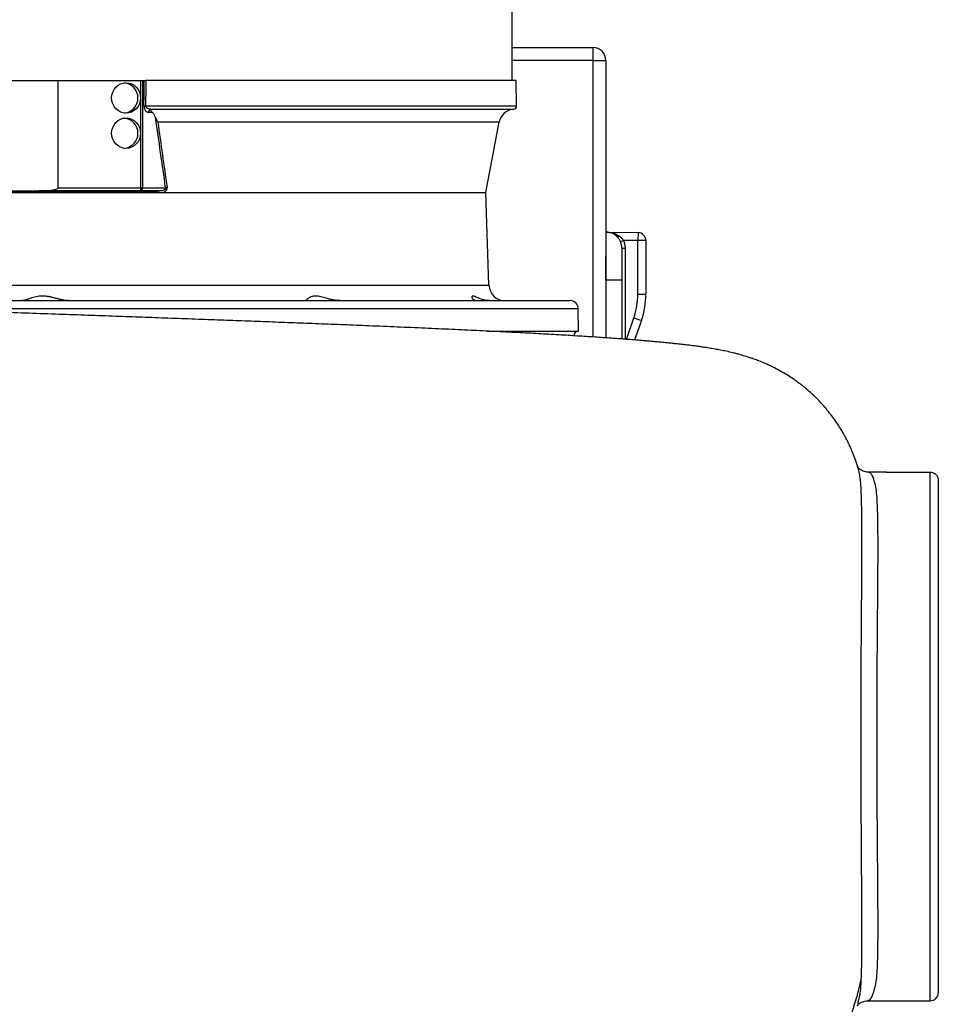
# Model space of a CAD drawing. Header units: millimetres. Extents: x 6152 to 13890, y 1323 to 18697.
# Tile 4 of 12: x 11022 to 13890, y 2864 to 5937. Entities that reach past the tile are written whole.
import ezdxf

# ---------------------------------------------------------------- set-up
doc = ezdxf.new("R2010")
doc.units = ezdxf.units.MM
doc.header["$LTSCALE"] = 5

msp = doc.modelspace()

# ---------------------------------------------------------------- linework, layer by layer
at = {"color": 7, "linetype": 'Continuous', "lineweight": 25}
for p, q in [((12559.4, 5747.4), (12559.4, 13462.5)), ((12559.4, 5849.9), (12811.9, 5849.9)), ((12811.9, 5809.9), (12811.9, 5849.9)), ((12811.9, 5809.9), (12851.9, 5809.9)), ((12851.9, 5809.9), (12851.9, 4943.8)), ((10703.1, 5747.4), (11142.7, 5747.4)), ((11142.7, 5412.4), (11142.7, 5747.4)), ((11142.7, 5747.4), (11400.3, 5747.4)), ((11400.3, 5412.4), (11400.3, 5747.4)), ((11400.3, 5747.4), (11406, 5747.4)), ((11406, 5747.4), (11406, 5412.4)), ((11406, 5747.4), (11411.4, 5747.4)), ((12571.9, 5747.4), (11416.2, 5747.4)), ((12573.3, 5667.5), (12571.9, 5747.4)), ((11436.9, 5647.4), (11424.4, 5647.4)), ((12476.9, 5397.4), (12519.1, 5617)), ((11142.7, 5412.4), (11400.3, 5412.4)), ((11406, 5412.4), (11400.3, 5412.4)), ((11406, 5412.4), (11477.9, 5412.4)), ((11436.9, 5398.3), (10352.7, 5398.3)), ((10763.5, 5402.4), (11082.3, 5402.4)), ((10991.1, 5397.4), (11439, 5397.4)), ((11397, 5402.4), (11082.3, 5402.4)), ((11459.7, 5402.4), (11397, 5402.4)), ((11439, 5397.4), (11470.7, 5397.4)), ((11470.7, 5397.4), (12476.9, 5397.4)), ((12487, 5108.1), (12476.9, 5397.4)), ((12851.9, 5274), (12852.8, 5273.9)), ((12851.9, 5123.9), (12852.8, 5273.9)), ((12852.8, 5273.9), (12952.3, 5272.2)), ((12952.3, 5272.2), (12951.9, 5247.2)), ((12897.7, 5244), (12906.8, 5248)), ((12951.9, 5247.2), (12906.8, 5248)), ((12976.9, 5247.2), (12951.9, 5247.2)), ((12951.9, 5080.1), (12951.9, 5247.2)), ((12976.9, 5247.2), (12976.9, 5080.1)), ((12901.9, 5223.8), (12901.9, 5123.9)), ((12901.9, 5223.8), (12911.9, 5223.8)), ((12901.9, 5123.9), (12851.9, 5123.9)), ((12901.9, 5123.9), (12901.9, 4940.2)), ((12951.9, 5080.1), (12976.9, 5080.1)), ((10062.1, 5059.9), (12740.7, 5059.9)), ((12766.9, 4964.9), (12765.7, 5035.3)), ((12939.3, 5005.9), (12962.9, 4997.6)), ((12962.9, 4997.6), (12941.8, 4937.1)), ((12481.2, 4964.9), (12766.9, 4964.9)), ((13726.9, 4524.9), (13671.9, 4524.9)), ((13726.9, 4524.5), (13726.9, 4524.9)), ((13726.9, 4524.5), (13864.6, 4524.5)), ((13889.6, 4499.9), (13889.6, 2899.9)), ((13669.4, 2874.9), (13864.6, 2874.9))]:
    msp.add_line(p, q, dxfattribs=at)
at = {"color": 8, "linetype": 'Continuous', "lineweight": 25}
for p, q in [((12811.9, 5809.9), (12559.4, 5809.9)), ((12811.9, 4946.4), (12811.9, 5809.9)), ((11415.3, 5667.5), (12573.3, 5667.5)), ((11431.9, 5657.4), (12564.1, 5657.4)), ((12519.1, 5617), (11453.6, 5617)), ((12911.9, 5223.8), (12911.9, 4939.4)), ((9261.6, 5108.1), (12487, 5108.1)), ((10632.8, 5035.3), (12765.7, 5035.3)), ((12916, 4939.1), (12939.3, 5005.9)), ((13864.6, 2874.9), (13864.6, 4524.5))]:
    msp.add_line(p, q, dxfattribs=at)
at = {"color": 7, "linetype": 'Continuous', "lineweight": 25, "flags": 128}
for points in [[(11410.4, 5667.7), (11410.9, 5702.5), (11411.4, 5747.4)], [(11416.2, 5747.4), (11416, 5727.4), (11415.3, 5667.5)], [(11309.4, 5692.4), (11310.2, 5701.6), (11312.8, 5710.5), (11316.9, 5718.8), (11322.5, 5726), (11329.3, 5731.9), (11337.1, 5736.3), (11345.6, 5739), (11354.3, 5739.9), (11363.1, 5739), (11371.5, 5736.3), (11379.3, 5731.9), (11386.1, 5726), (11391.7, 5718.8), (11395.9, 5710.5), (11398.4, 5701.6), (11399.3, 5692.4), (11398.4, 5683.1), (11395.9, 5674.2), (11391.7, 5666), (11386.1, 5658.8), (11379.3, 5652.9), (11371.5, 5648.5), (11363.1, 5645.8), (11354.3, 5644.9), (11345.6, 5645.8), (11337.1, 5648.5), (11329.3, 5652.9), (11322.5, 5658.8), (11316.9, 5666), (11312.8, 5674.2), (11310.2, 5683.1), (11309.4, 5692.4)], [(11309.4, 5582.4), (11310.2, 5591.6), (11312.8, 5600.5), (11316.9, 5608.8), (11322.5, 5616), (11329.3, 5621.9), (11337.1, 5626.3), (11345.6, 5629), (11354.3, 5629.9), (11363.1, 5629), (11371.5, 5626.3), (11379.3, 5621.9), (11386.1, 5616), (11391.7, 5608.8), (11395.9, 5600.5), (11398.4, 5591.6), (11399.3, 5582.4), (11398.4, 5573.1), (11395.9, 5564.2), (11391.7, 5556), (11386.1, 5548.8), (11379.3, 5542.9), (11371.5, 5538.5), (11363.1, 5535.8), (11354.3, 5534.9), (11345.6, 5535.8), (11337.1, 5538.5), (11329.3, 5542.9), (11322.5, 5548.8), (11316.9, 5556), (11312.8, 5564.2), (11310.2, 5573.1), (11309.4, 5582.4)], [(11400.3, 5412.4), (11400.2, 5410.4), (11400, 5408.5), (11399.7, 5406.8), (11399.3, 5405.3), (11398.8, 5404.1), (11398.3, 5403.1), (11397.7, 5402.6), (11397, 5402.4)], [(11439.1, 5402.4), (11438.7, 5402.3), (11438.3, 5402.1), (11438, 5401.7), (11437.7, 5401.2), (11437.4, 5400.6), (11437.2, 5399.9), (11437, 5399.1), (11436.9, 5398.3)], [(12894.4, 5261.1), (12893.2, 5260.3), (12892.1, 5259.7), (12891.1, 5259.2), (12890.1, 5258.9), (12889.2, 5258.7), (12888.5, 5258.7), (12887.8, 5258.9), (12887.4, 5259.2)], [(13638.6, 2866.7), (13640.9, 2873.9), (13644.6, 2890.9), (13647.4, 2911.8), (13649.1, 2936.4), (13649.1, 2936.4), (13649.1, 2936.4)]]:
    msp.add_lwpolyline(points, dxfattribs=at)
at = {"color": 7, "linetype": 'Continuous', "lineweight": 25}
for centre, radius, start, end in [((12811.9, 5809.9), 40, 0, 90), ((11343.9, 5692.4), 47.7, 277.6576, 82.3424), ((11418, 5809.5), 142, 266.9596, 268.9167), ((11434.3, 5647.7), 9.82, 106.4863, 182.0326), ((12568.2, 5607.6), 50, 94.7276, 169.1145), ((12563.3, 5667.4), 10, 274.7276, 1), ((11343.9, 5582.4), 47.7, 277.6576, 82.3424), ((11396.5, 5411.9), 9.53, 273.2664, 2.9306), ((11485.6, 5400.4), 14.2, 103.7393, 123.0001), ((12851.9, 5224), 50, 44.818, 89), ((12951.9, 5247.2), 25, 0, 89), ((12537, 5109.9), 50, 182, 270), ((12726.9, 5080.1), 225, 340.7342, 0), ((12726.9, 5080.1), 250, 340.7342, 0), ((12740.7, 5034.9), 25, 1, 90), ((12766.9, 4949.9), 15, 90, 180), ((13864.6, 2899.9), 25, 270, 0)]:
    msp.add_arc(centre, radius, start, end, dxfattribs=at)
msp.add_ellipse((11082.3, 5412.4), major_axis=(60.4, 0), ratio=0.165591, start_param=4.712389, end_param=6.283185, dxfattribs=at)
for points, knots in [([(11411.4, 5747.4), (11411.9, 5747.4), (11412.6, 5747.4), (11414.2, 5747.4), (11415.2, 5747.4), (11416.2, 5747.4)], [0, 0, 0, 0, 0.5, 0.5, 1, 1, 1, 1]), ([(11410.4, 5667.7), (11410.4, 5666.8), (11410.5, 5666), (11410.6, 5664.3), (11410.7, 5663.4), (11411, 5661.8), (11411.1, 5661), (11411.5, 5659.5), (11411.8, 5658.8), (11412.5, 5656.8), (11413, 5655.6), (11414.3, 5653.5), (11414.9, 5652.6), (11416.3, 5651), (11417, 5650.4), (11418.4, 5649.2), (11419.2, 5648.8), (11420.6, 5648.1), (11421.4, 5647.8), (11422.9, 5647.5), (11423.7, 5647.4), (11424.4, 5647.4)], [0, 0, 0, 0, 0.0625, 0.0625, 0.125, 0.125, 0.1875, 0.1875, 0.25, 0.25, 0.375, 0.375, 0.5, 0.5, 0.625, 0.625, 0.75, 0.75, 0.875, 0.875, 1, 1, 1, 1]), ([(11431.9, 5657.4), (11430.3, 5657.5), (11428.7, 5657.7), (11425.5, 5658.3), (11424, 5658.7), (11421.7, 5659.7), (11420.9, 5660.1), (11419.4, 5661), (11418.7, 5661.5), (11417.3, 5662.7), (11416.7, 5663.4), (11415.9, 5664.8), (11415.7, 5665.3), (11415.3, 5666.3), (11415.3, 5666.9), (11415.3, 5667.5)], [0, 0, 0, 0, 0.25, 0.25, 0.5, 0.5, 0.625, 0.625, 0.75, 0.75, 0.875, 0.875, 0.9375, 0.9375, 1, 1, 1, 1]), ([(11436.9, 5647.4), (11434.8, 5649.6), (11433.4, 5651.7), (11432, 5654.3), (11431.7, 5655.1), (11431.4, 5656), (11431.3, 5656.3), (11431.3, 5656.6), (11431.3, 5656.7), (11431.3, 5657), (11431.4, 5657), (11431.5, 5657.1)], [0, 0, 0, 0, 0.5, 0.5, 0.75, 0.75, 0.875, 0.875, 0.9375, 0.9375, 1, 1, 1, 1]), ([(11446.8, 5631.1), (11445.4, 5634.6), (11443.9, 5637.7), (11441.4, 5641.7), (11440.5, 5642.9), (11438.7, 5645.3), (11437.8, 5646.4), (11436.9, 5647.4)], [0, 0, 0, 0, 0.5, 0.5, 0.75, 0.75, 1, 1, 1, 1]), ([(11446.8, 5631.1), (11447.7, 5628.8), (11448.7, 5626.5), (11450.4, 5623), (11451, 5621.8), (11452.3, 5619.4), (11453, 5618.2), (11453.6, 5617)], [0, 0, 0, 0, 0.5, 0.5, 0.75, 0.75, 1, 1, 1, 1]), ([(11477.9, 5412.4), (11478, 5411.9), (11478.1, 5411.3), (11478, 5410.1), (11477.8, 5409.5), (11477.3, 5408.4), (11477, 5408), (11476.3, 5407.1), (11475.9, 5406.8), (11474.6, 5405.8), (11473.8, 5405.3), (11472, 5404.5), (11471.2, 5404.1), (11468.5, 5403.3), (11466.7, 5402.9), (11463.2, 5402.5), (11461.5, 5402.4), (11459.7, 5402.4)], [0, 0, 0, 0, 0.0625, 0.0625, 0.125, 0.125, 0.1875, 0.1875, 0.25, 0.25, 0.375, 0.375, 0.5, 0.5, 0.75, 0.75, 1, 1, 1, 1]), ([(11482.2, 5414.3), (11482.4, 5413.4), (11482.4, 5412.4), (11482.3, 5410.6), (11482.1, 5409.7), (11481.6, 5407.9), (11481.2, 5407), (11480.4, 5405.3), (11479.9, 5404.5), (11478.7, 5403.1), (11478.1, 5402.4), (11476.8, 5401.1), (11476.1, 5400.5), (11473.9, 5399), (11472.3, 5398.1), (11470.7, 5397.4)], [0, 0, 0, 0, 0.125, 0.125, 0.25, 0.25, 0.375, 0.375, 0.5, 0.5, 0.625, 0.625, 0.75, 0.75, 1, 1, 1, 1]), ([(11436.9, 5398.3), (11438.6, 5398.9), (11440.4, 5399.4), (11444.2, 5400.4), (11446.1, 5400.9), (11449.9, 5401.6), (11451.9, 5401.9), (11454.8, 5402.2), (11455.8, 5402.2), (11457.8, 5402.3), (11458.8, 5402.4), (11459.7, 5402.4)], [0, 0, 0, 0, 0.25, 0.25, 0.5, 0.5, 0.75, 0.75, 0.875, 0.875, 1, 1, 1, 1]), ([(12897.7, 5244), (12897, 5245.5), (12896.3, 5246.9), (12894.8, 5249.7), (12893.9, 5251), (12892.2, 5253.5), (12891.3, 5254.8), (12889.4, 5257.1), (12888.4, 5258.2), (12887.4, 5259.2)], [0, 0, 0, 0, 0.25, 0.25, 0.5, 0.5, 0.75, 0.75, 1, 1, 1, 1]), ([(12894.4, 5261.1), (12896.8, 5259.4), (12899, 5257.4), (12902.2, 5254.2), (12903.2, 5253.1), (12905.1, 5250.6), (12906, 5249.3), (12906.8, 5248)], [0, 0, 0, 0, 0.5, 0.5, 0.75, 0.75, 1, 1, 1, 1]), ([(13638.8, 4538.1), (13638.3, 4540.1), (13635.5, 4550.5), (13629.5, 4567.5), (13621.6, 4588), (13614.4, 4604.5), (13608.4, 4617.3), (13603.7, 4626.5), (13601.3, 4631.2), (13599.8, 4633.8), (13594.9, 4642.7), (13587.8, 4654.9), (13578.2, 4670.5), (13566.7, 4687.5), (13553.6, 4705.4), (13539.8, 4722.6), (13525.3, 4739), (13511.2, 4753.7), (13497, 4767.5), (13482.8, 4780.2), (13469.4, 4791.3), (13457.1, 4800.8), (13444.3, 4810.3), (13428.8, 4820.9), (13410.4, 4832.5), (13389.2, 4844.5), (13366.2, 4856.2), (13344.2, 4866.1), (13325.9, 4873.4), (13313, 4878.1), (13303.1, 4881.5), (13295.7, 4883.9), (13288.9, 4886.1), (13281.3, 4888.4), (13271.9, 4891.1), (13260.8, 4894.1), (13245.2, 4898), (13228.2, 4901.9), (13210.1, 4905.5), (13192.2, 4908.8), (13174.6, 4911.8), (13156.6, 4914.5), (13140.5, 4916.8), (13127.4, 4918.6), (13116.8, 4919.9), (13107.6, 4921.1), (13097.1, 4922.3), (13084.9, 4923.7), (13071.1, 4925.2), (13055.5, 4926.9), (13038.5, 4928.6), (13021.1, 4930.3), (13004.7, 4931.8), (12990.3, 4933.1), (12977.8, 4934.1), (12964.4, 4935.3), (12949.5, 4936.5), (12932.6, 4937.8), (12915.2, 4939.2), (12896.2, 4940.6), (12874.7, 4942.2), (12850.9, 4943.9), (12816.5, 4946.2), (12770.8, 4949.1), (12712.5, 4952.6), (12650.4, 4956.2), (12584.5, 4959.7), (12514.6, 4963.2), (12440.2, 4966.8), (12361, 4970.5), (12277.5, 4974.2), (12190.9, 4977.9), (12106.1, 4981.4), (12024.7, 4984.7), (11947.2, 4987.7), (11869.8, 4990.7), (11793, 4993.6), (11716.6, 4996.5), (11639, 4999.4), (11558.4, 5002.3), (11476.7, 5005.3), (11394, 5008.3), (11310.7, 5011.3), (11223.8, 5014.4), (11133.1, 5017.6), (11039.4, 5020.9), (10942.7, 5024.3), (10844.8, 5027.7), (10748.1, 5031.1), (10657, 5034.4), (10572.5, 5037.5), (10494.6, 5040.5), (10421.6, 5043.5), (10353.7, 5046.3), (10290.8, 5049), (10222.2, 5052.1), (10146, 5055.7), (10060.5, 5059.9), (9984.2, 5063.9), (9917, 5067.6), (9859, 5070.8), (9800.7, 5074.2), (9742.2, 5077.7), (9683.3, 5081.2), (9623, 5084.9), (9559.9, 5088.9), (9492.8, 5093.1), (9421.4, 5097.7), (9345.9, 5102.6), (9266.7, 5107.8), (9183.9, 5113.3), (9098.2, 5119), (9010.3, 5124.8), (8921.8, 5130.6), (8833.8, 5136.3), (8738.9, 5142.3), (8637.7, 5148.6), (8531.3, 5155), (8428.6, 5160.9), (8329.9, 5166.4), (8235.1, 5171.6), (8144.6, 5176.3), (8059.3, 5180.8), (7979.9, 5184.8), (7906.5, 5188.5), (7839.1, 5191.9), (7777.3, 5195), (7720.9, 5197.8), (7669.6, 5200.4), (7623.3, 5202.8), (7581.7, 5205), (7544.4, 5207), (7510.7, 5208.9), (7485.5, 5210.3), (7466.5, 5211.4), (7452.1, 5212.3), (7436.7, 5213.2), (7420.6, 5214.2), (7403.9, 5215.3), (7386.7, 5216.4), (7370.5, 5217.5), (7356.1, 5218.5), (7344.2, 5219.3), (7334.1, 5220.1), (7325.7, 5220.7), (7318.9, 5221.3), (7313.3, 5221.8), (7308.5, 5222.2), (7303.9, 5222.6), (7299.6, 5222.9), (7295.8, 5223.3), (7292.4, 5223.6), (7289.6, 5223.9), (7287.7, 5224.1), (7286.7, 5224.2), (7286.7, 5224.2), (7286.7, 5224.2)], [0, 0, 0, 0, 0.000679, 0.003529, 0.005949, 0.007979, 0.009688, 0.011182, 0.012617, 0.01405, 0.015475, 0.01711, 0.019107, 0.021549, 0.023854, 0.026438, 0.028893, 0.031128, 0.033154, 0.035408, 0.037402, 0.038962, 0.040926, 0.043302, 0.046093, 0.049298, 0.052881, 0.056236, 0.059167, 0.0617, 0.063314, 0.064678, 0.065979, 0.067725, 0.069947, 0.072645, 0.075651, 0.081257, 0.086716, 0.091768, 0.097989, 0.103667, 0.108815, 0.113454, 0.115953, 0.118792, 0.122039, 0.125708, 0.129823, 0.134383, 0.139297, 0.144275, 0.148624, 0.152347, 0.155442, 0.158191, 0.162471, 0.166423, 0.170421, 0.174833, 0.179659, 0.184902, 0.190562, 0.201607, 0.212893, 0.224423, 0.235893, 0.247613, 0.259592, 0.27183, 0.284329, 0.296897, 0.309173, 0.319664, 0.329917, 0.339929, 0.349681, 0.35916, 0.368566, 0.378325, 0.388466, 0.397882, 0.40761, 0.417655, 0.428021, 0.438711, 0.449533, 0.460648, 0.471525, 0.481753, 0.49089, 0.499469, 0.507496, 0.514969, 0.521886, 0.528237, 0.537586, 0.547007, 0.556472, 0.562858, 0.569283, 0.575748, 0.582254, 0.588802, 0.595457, 0.602525, 0.610046, 0.618172, 0.626775, 0.635856, 0.645422, 0.655476, 0.665833, 0.676505, 0.687143, 0.697742, 0.711455, 0.725103, 0.738662, 0.752134, 0.76552, 0.778819, 0.791898, 0.804558, 0.816792, 0.828591, 0.839948, 0.850856, 0.861308, 0.87132, 0.880747, 0.889794, 0.898456, 0.906731, 0.910586, 0.914896, 0.919662, 0.924884, 0.93056, 0.936691, 0.943261, 0.948927, 0.9541, 0.958779, 0.962964, 0.966876, 0.969966, 0.973072, 0.976193, 0.979475, 0.983174, 0.986904, 0.99091, 0.994669, 0.998073, 1, 1, 1, 1]), ([(12901.9, 5223.8), (12901.9, 5227.3), (12901.5, 5230.7), (12900.5, 5235.8), (12900, 5237.5), (12899, 5240.8), (12898.4, 5242.4), (12897.7, 5244)], [0, 0, 0, 0, 0.5, 0.5, 0.75, 0.75, 1, 1, 1, 1]), ([(12906.8, 5248), (12907.7, 5246.1), (12908.4, 5244.1), (12909.7, 5240.2), (12910.2, 5238.2), (12911.5, 5232.1), (12911.9, 5228), (12911.9, 5223.8)], [0, 0, 0, 0, 0.25, 0.25, 0.5, 0.5, 1, 1, 1, 1]), ([(11174.6, 5059.9), (11171.6, 5059.9), (11168.5, 5060.1), (11162.2, 5060.9), (11159, 5061.5), (11154, 5062.5), (11152.4, 5062.8), (11149, 5063.6), (11147.3, 5064), (11142.3, 5065.3), (11138.9, 5066.2), (11132.1, 5068), (11128.7, 5068.9), (11123.5, 5070.1), (11121.7, 5070.5), (11118.2, 5071.3), (11116.5, 5071.7), (11111.2, 5072.7), (11107.7, 5073.3), (11100.7, 5074), (11097.2, 5074.2), (11090.2, 5074.2), (11086.8, 5074), (11080.1, 5073.3), (11076.9, 5072.7), (11070.7, 5071.4), (11067.6, 5070.6), (11061.8, 5068.9), (11059, 5068), (11053.7, 5066.2), (11051.1, 5065.3), (11047.4, 5064), (11046.2, 5063.6), (11043.9, 5062.8), (11042.7, 5062.5), (11039.4, 5061.5), (11037.4, 5060.9), (11034.5, 5060.3), (11033.5, 5060.1), (11031.8, 5059.9), (11030.9, 5059.9), (11030.1, 5059.9)], [0, 0, 0, 0, 0.0625, 0.0625, 0.125, 0.125, 0.15625, 0.15625, 0.1875, 0.1875, 0.25, 0.25, 0.3125, 0.3125, 0.34375, 0.34375, 0.375, 0.375, 0.4375, 0.4375, 0.5, 0.5, 0.5625, 0.5625, 0.625, 0.625, 0.6875, 0.6875, 0.75, 0.75, 0.8125, 0.8125, 0.84375, 0.84375, 0.875, 0.875, 0.9375, 0.9375, 0.96875, 0.96875, 1, 1, 1, 1]), ([(12022.1, 5059.9), (12015.4, 5059.9), (12008.8, 5060.6), (11999.2, 5062.4), (11996, 5063.1), (11989.7, 5064.6), (11986.6, 5065.4), (11977.6, 5067.9), (11971.8, 5069.6), (11963.3, 5071.7), (11960.6, 5072.4), (11955.3, 5073.4), (11952.7, 5073.8), (11949, 5074.1), (11947.8, 5074.2), (11945.4, 5074.2), (11944.2, 5074.2), (11940.8, 5074.1), (11938.7, 5073.8), (11934.7, 5072.9), (11932.9, 5072.4), (11930.3, 5071.4), (11929.5, 5071), (11927.9, 5070.3), (11927.2, 5069.9), (11923.6, 5067.9), (11921.4, 5066.2), (11919.2, 5064.2), (11918.9, 5063.9), (11918.2, 5063.1), (11917.8, 5062.8), (11917, 5061.8), (11916.6, 5061.2), (11916.4, 5060.8)], [0, 0, 0, 0, 0.125, 0.125, 0.1875, 0.1875, 0.25, 0.25, 0.375, 0.375, 0.4375, 0.4375, 0.5, 0.5, 0.53125, 0.53125, 0.5625, 0.5625, 0.625, 0.625, 0.6875, 0.6875, 0.71875, 0.71875, 0.75, 0.75, 0.875, 0.875, 0.90625, 0.90625, 0.9375, 0.9375, 1, 1, 1, 1]), ([(12489, 5059.9), (12485.8, 5059.9), (12482.6, 5060.1), (12476.6, 5060.9), (12473.8, 5061.5), (12468.3, 5062.8), (12465.7, 5063.6), (12460.8, 5065.3), (12458.4, 5066.2), (12451.9, 5068.9), (12448.1, 5070.7), (12444.1, 5072.4), (12443.3, 5072.7), (12441.8, 5073.2), (12441.1, 5073.4), (12439.2, 5074), (12438.1, 5074.2), (12436.7, 5074.2), (12436.3, 5074.2), (12435.5, 5074), (12435.2, 5073.8), (12434.4, 5073.3), (12434, 5072.7), (12433.7, 5071.4), (12433.7, 5070.6), (12434.1, 5068.9), (12434.5, 5068), (12436.1, 5065.3), (12437.9, 5063.5), (12441.1, 5061.8), (12441.8, 5061.5), (12443.3, 5060.9), (12444, 5060.7), (12446.5, 5060.1), (12448.3, 5059.9), (12450.3, 5059.9)], [0, 0, 0, 0, 0.0625, 0.0625, 0.125, 0.125, 0.1875, 0.1875, 0.25, 0.25, 0.375, 0.375, 0.40625, 0.40625, 0.4375, 0.4375, 0.5, 0.5, 0.53125, 0.53125, 0.5625, 0.5625, 0.625, 0.625, 0.6875, 0.6875, 0.75, 0.75, 0.875, 0.875, 0.90625, 0.90625, 0.9375, 0.9375, 1, 1, 1, 1]), ([(13671.9, 4524.9), (13671.6, 4524.9), (13668.6, 4524.7), (13663, 4525.6), (13655.9, 4527.6), (13650.1, 4530.3), (13645.7, 4533.3), (13642.3, 4536.1), (13640, 4538.6), (13638.5, 4540.5), (13637.7, 4541.7), (13637.6, 4541.8), (13637.6, 4541.8)], [0, 0, 0, 0, 0.0087527, 0.1121493, 0.2130457, 0.3114807, 0.4107011, 0.5133917, 0.6227183, 0.7419819, 0.874375, 1, 1, 1, 1]), ([(13640.2, 4533.8), (13639.9, 4535), (13639.5, 4536.8), (13639, 4537.9), (13638.9, 4538.2)], [0, 0, 0, 0, 0.714917, 1, 1, 1, 1]), ([(13864.6, 4524.5), (13866.6, 4524.5), (13868.6, 4524.3), (13871.4, 4523.6), (13872.3, 4523.3), (13874.1, 4522.7), (13874.9, 4522.4), (13876.6, 4521.6), (13877.4, 4521.1), (13878.8, 4520.2), (13879.5, 4519.7), (13881.5, 4518.2), (13882.7, 4517), (13885.8, 4513.5), (13887.2, 4510.9), (13889.2, 4505.4), (13889.6, 4502.7), (13889.6, 4499.9)], [0, 0, 0, 0, 0.125, 0.125, 0.1875, 0.1875, 0.25, 0.25, 0.3125, 0.3125, 0.375, 0.375, 0.5, 0.5, 0.75, 0.75, 1, 1, 1, 1]), ([(13648.4, 3699.9), (13648.4, 3740.4), (13648.5, 3780.5), (13648.7, 3859.7), (13648.9, 3898.9), (13649.2, 3947.3), (13649.2, 3956.9), (13649.3, 3976.2), (13649.4, 3985.8), (13649.6, 4014.3), (13649.7, 4032.9), (13650.1, 4087.9), (13650.4, 4123.3), (13650.7, 4174.3), (13650.8, 4191), (13651, 4215.5), (13651, 4223.6), (13651.1, 4239.6), (13651.1, 4247.5), (13651.3, 4286.3), (13651.4, 4315.2), (13651.2, 4368.9), (13650.9, 4393.8), (13650.3, 4422.2), (13650.2, 4427.8), (13649.9, 4438.6), (13649.8, 4443.9), (13649.4, 4454.1), (13649.2, 4459), (13648.9, 4466.2), (13648.8, 4469.7), (13648.6, 4473.7), (13648.5, 4475.7), (13648.4, 4476.6), (13648.4, 4477.1), (13648.4, 4477.4), (13648.4, 4477.7)], [0, 0, 0, 0, 0.125, 0.125, 0.25, 0.25, 0.28125, 0.28125, 0.3125, 0.3125, 0.375, 0.375, 0.5, 0.5, 0.5625, 0.5625, 0.59375, 0.59375, 0.625, 0.625, 0.75, 0.75, 0.875, 0.875, 0.90625, 0.90625, 0.9375, 0.9375, 0.96875, 0.96875, 0.984375, 0.992188, 0.996094, 0.998047, 0.998047, 1, 1, 1, 1]), ([(7283.3, 2187.9), (7283.2, 2187.9), (7282.6, 2187.8), (7284.5, 2188), (7288.3, 2188.4), (7294.8, 2189.1), (7303.4, 2189.8), (7313.9, 2190.7), (7325.4, 2191.6), (7338.2, 2192.6), (7351.4, 2193.6), (7365.4, 2194.5), (7380.2, 2195.5), (7396.3, 2196.6), (7417.1, 2197.9), (7442.7, 2199.5), (7473.4, 2201.3), (7504, 2203.1), (7534.8, 2204.8), (7566.1, 2206.5), (7599.1, 2208.2), (7634.8, 2210.1), (7673.7, 2212.1), (7716, 2214.2), (7761.5, 2216.5), (7810.6, 2219), (7863.5, 2221.7), (7917.4, 2224.4), (7971.9, 2227.1), (8026.5, 2229.9), (8084.3, 2232.9), (8144.9, 2236.1), (8206.8, 2239.3), (8271.9, 2242.8), (8338.7, 2246.5), (8406.7, 2250.3), (8471.9, 2254), (8528.9, 2257.3), (8577.7, 2260.2), (8618.8, 2262.7), (8657.9, 2265.1), (8694.8, 2267.4), (8730.6, 2269.6), (8767.2, 2271.9), (8808.3, 2274.5), (8855.4, 2277.6), (8908.7, 2281), (8967.3, 2284.9), (9031.1, 2289.1), (9094.6, 2293.3), (9155, 2297.3), (9209, 2300.9), (9259, 2304.2), (9304.6, 2307.2), (9345.5, 2309.8), (9381.9, 2312.2), (9413.7, 2314.3), (9442.8, 2316.2), (9479.5, 2318.5), (9527.5, 2321.6), (9588.7, 2325.5), (9656.4, 2329.7), (9741.5, 2334.8), (9843.4, 2340.8), (9961.3, 2347.4), (10083.2, 2353.8), (10208.2, 2359.8), (10333.2, 2365.4), (10457.6, 2370.6), (10581.5, 2375.4), (10707.1, 2380), (10833.8, 2384.5), (10960.6, 2388.9), (11091.5, 2393.5), (11225.7, 2398.2), (11362.7, 2403.1), (11478.9, 2407.3), (11575.1, 2410.8), (11653, 2413.7), (11732, 2416.7), (11805.5, 2419.4), (11873.5, 2422), (11935.7, 2424.4), (11998.9, 2426.9), (12062.8, 2429.4), (12126.9, 2432), (12189.3, 2434.6), (12250.3, 2437.2), (12308.3, 2439.7), (12363.3, 2442.2), (12413.6, 2444.5), (12459.3, 2446.6), (12499.5, 2448.6), (12534.9, 2450.3), (12566.1, 2451.9), (12595.6, 2453.4), (12624.4, 2455), (12653, 2456.5), (12681.4, 2458.1), (12717.7, 2460.2), (12761.4, 2462.8), (12812, 2466), (12858.1, 2469.1), (12899.7, 2472.1), (12937.1, 2475), (12973.8, 2478), (13010.1, 2481.2), (13037.5, 2483.8), (13056.3, 2485.7), (13066.2, 2486.7), (13074.8, 2487.6), (13082, 2488.4), (13088.3, 2489.1), (13094.8, 2489.8), (13102.1, 2490.7), (13110.5, 2491.7), (13119.5, 2492.8), (13128.3, 2494), (13136.3, 2495), (13143.2, 2496), (13149.9, 2496.9), (13157.3, 2498), (13166.2, 2499.3), (13176, 2500.8), (13185.8, 2502.4), (13195.6, 2504.1), (13205.2, 2505.8), (13214.9, 2507.7), (13223.3, 2509.4), (13230.7, 2511), (13237.4, 2512.4), (13244, 2513.9), (13251.7, 2515.8), (13261.3, 2518.2), (13272.6, 2521.2), (13284.3, 2524.5), (13294.7, 2527.7), (13303.1, 2530.5), (13311.3, 2533.2), (13321.2, 2536.8), (13334.1, 2541.7), (13349.4, 2548), (13368.9, 2556.8), (13392.2, 2568.5), (13418.8, 2583.9), (13443.9, 2600.4), (13465.6, 2616.5), (13481.9, 2629.9), (13493.8, 2640.4), (13502.2, 2648.2), (13509.9, 2655.7), (13517.4, 2663.2), (13524.7, 2670.9), (13531.9, 2678.7), (13538.8, 2686.7), (13546.5, 2695.9), (13554.5, 2706.2), (13562.8, 2717.7), (13570.6, 2729.4), (13577.7, 2741.4), (13583.8, 2752.8), (13590.3, 2765.7), (13596.5, 2779.2), (13602.6, 2793.2), (13608.1, 2806.7), (13612.9, 2819.3), (13617.2, 2830.9), (13621.4, 2842.8), (13625.5, 2854.9), (13629.5, 2867.3), (13633.4, 2880), (13637.1, 2892.9), (13641.1, 2907.6), (13645.2, 2924), (13647.9, 2936.3), (13649.2, 2942.3), (13649.3, 2942.8)], [0, 0, 0, 0, 0.00071, 0.006413, 0.012256, 0.018477, 0.025257, 0.031869, 0.038013, 0.043979, 0.050147, 0.055302, 0.060837, 0.06656, 0.072118, 0.081614, 0.090559, 0.098951, 0.10678, 0.114195, 0.121672, 0.1295, 0.137675, 0.146196, 0.154897, 0.163924, 0.173273, 0.182941, 0.191391, 0.200064, 0.208957, 0.218069, 0.227204, 0.235927, 0.245661, 0.254809, 0.263378, 0.271373, 0.27683, 0.281988, 0.286846, 0.291403, 0.295662, 0.299982, 0.304768, 0.310569, 0.31693, 0.323847, 0.331318, 0.33934, 0.345994, 0.352201, 0.357886, 0.363051, 0.367697, 0.371758, 0.375323, 0.378416, 0.38153, 0.38763, 0.39442, 0.401896, 0.410055, 0.422512, 0.435372, 0.448614, 0.462218, 0.476006, 0.489225, 0.502647, 0.516319, 0.530239, 0.544227, 0.55822, 0.573863, 0.589486, 0.605098, 0.614295, 0.623495, 0.632965, 0.642975, 0.650594, 0.65849, 0.66665, 0.675073, 0.683756, 0.692499, 0.700824, 0.709477, 0.717605, 0.725212, 0.732301, 0.738874, 0.744406, 0.749517, 0.754391, 0.759334, 0.764352, 0.769443, 0.774606, 0.784262, 0.794272, 0.804778, 0.813129, 0.821712, 0.830518, 0.839676, 0.849413, 0.852567, 0.855434, 0.857921, 0.860028, 0.861756, 0.863527, 0.865766, 0.86823, 0.871087, 0.873954, 0.876472, 0.878643, 0.880542, 0.882772, 0.885535, 0.888789, 0.891938, 0.894791, 0.89808, 0.900907, 0.903582, 0.905565, 0.907492, 0.909364, 0.911346, 0.913621, 0.916198, 0.918862, 0.921226, 0.922911, 0.924169, 0.925772, 0.927889, 0.930443, 0.933137, 0.936884, 0.940757, 0.944474, 0.947691, 0.950412, 0.951862, 0.953124, 0.954266, 0.955397, 0.956551, 0.957758, 0.959045, 0.960436, 0.962484, 0.964784, 0.967361, 0.970236, 0.973316, 0.976178, 0.978791, 0.981176, 0.98336, 0.984889, 0.986348, 0.987759, 0.989148, 0.990545, 0.991977, 0.99347, 0.995048, 0.997317, 0.99981, 1, 1, 1, 1]), ([(13649.1, 2936.4), (13649.1, 2936.4), (13649.1, 2938.4), (13649.2, 2940.6), (13649.3, 2942.8)], [0, 0, 0, 0, 0.000024, 1, 1, 1, 1]), ([(13635.9, 2858.9), (13635.9, 2858.9), (13635.9, 2858.8), (13636.4, 2859.6), (13637.7, 2861.3), (13639.9, 2863.7), (13643.1, 2866.5), (13647.5, 2869.3), (13653.1, 2872.1), (13660.4, 2874.1), (13666.1, 2875.1), (13669.1, 2874.8), (13669.3, 2874.8)], [0, 0, 0, 0, 0.0653062, 0.2123086, 0.3434172, 0.4617596, 0.5708108, 0.6739834, 0.7743019, 0.8852807, 0.9949097, 1, 1, 1, 1])]:
    msp.add_open_spline(points, degree=3, knots=knots, dxfattribs=at)
for points in [[(11431.5, 5657.1), (11431.6, 5657.2), (11431.8, 5657.3), (11431.9, 5657.4)], [(11477.9, 5412.4), (11467.3, 5485.1), (11457, 5558), (11446.8, 5631.1)], [(11453.6, 5617), (11463, 5549.3), (11472.5, 5481.7), (11482.2, 5414.3)], [(11439, 5397.4), (11438.3, 5397.7), (11437.6, 5398), (11436.9, 5398.3)]]:
    msp.add_open_spline(points, degree=3, dxfattribs=at)
at = {"color": 8, "linetype": 'Continuous', "lineweight": 25}
for points, knots in [([(12854.8, 5273.7), (12860, 5273.3), (12871.6, 5272.3), (12885, 5267.3), (12892.5, 5262.3), (12894.4, 5261.1)], [0, 0, 0, 0, 0.383858, 0.846856, 1, 1, 1, 1]), ([(13648.4, 4477.7), (13648.4, 4477.7), (13648.1, 4484.2), (13647.2, 4496.4), (13645.1, 4512.4), (13642.7, 4525), (13641, 4531.2), (13640.2, 4533.8)], [0, 0, 0, 0, 0.000002, 0.268502, 0.537828, 0.808342, 1, 1, 1, 1]), ([(13671.9, 4524.4), (13673.3, 4524.3), (13676.5, 4523.9), (13681.7, 4516.6), (13687.3, 4503.7), (13692.4, 4485), (13696.4, 4460.9), (13698.3, 4431), (13699.5, 4395.9), (13700.2, 4356.1), (13700.5, 4311.8), (13700.5, 4262.6), (13700.2, 4209.4), (13699.8, 4153.1), (13699.3, 4093.7), (13698.8, 4030.8), (13698.3, 3966.2), (13697.9, 3901.1), (13697.6, 3835.4), (13697.4, 3768.2), (13697.4, 3722.7), (13697.4, 3699.9)], [0, 0, 0, 0, 0.041232, 0.094693, 0.148531, 0.201168, 0.254177, 0.30839, 0.363015, 0.415722, 0.468797, 0.52303, 0.577663, 0.630362, 0.683427, 0.737645, 0.792262, 0.843334, 0.894738, 0.947189, 1, 1, 1, 1]), ([(13649.3, 2942.8), (13649.5, 2949.5), (13650.2, 2967.8), (13650.9, 3002.4), (13651.3, 3047.1), (13651.3, 3096.9), (13651.2, 3151.1), (13650.8, 3209), (13650.4, 3270.4), (13649.9, 3335.6), (13649.5, 3404), (13649, 3474.9), (13648.7, 3548), (13648.5, 3623.3), (13648.5, 3674.3), (13648.4, 3699.9)], [0, 0, 0, 0, 0.044822, 0.121298, 0.198293, 0.276909, 0.356081, 0.433812, 0.51208, 0.592037, 0.672576, 0.752898, 0.833809, 0.916582, 1, 1, 1, 1]), ([(13697.4, 3699.9), (13697.4, 3696.9), (13697.4, 3671.2), (13697.4, 3622.5), (13697.7, 3554), (13698, 3485.7), (13698.4, 3419.1), (13698.9, 3355), (13699.4, 3293.4), (13699.9, 3233.9), (13700.3, 3178), (13700.5, 3126.1), (13700.5, 3078.4), (13700.1, 3034.5), (13699.2, 2995.7), (13698.1, 2962.2), (13694.9, 2933.9), (13690, 2910.8), (13684.3, 2893.1), (13678.3, 2881.4), (13673.2, 2875.3), (13670.4, 2875.5), (13669.3, 2875.6)], [0, 0, 0, 0, 0.006871, 0.059508, 0.112511, 0.166664, 0.221215, 0.273852, 0.326855, 0.381007, 0.435557, 0.488244, 0.541297, 0.595508, 0.650119, 0.702206, 0.754669, 0.808309, 0.862342, 0.915, 0.968018, 1, 1, 1, 1])]:
    msp.add_open_spline(points, degree=3, knots=knots, dxfattribs=at)

doc.saveas('drawing.dxf')
